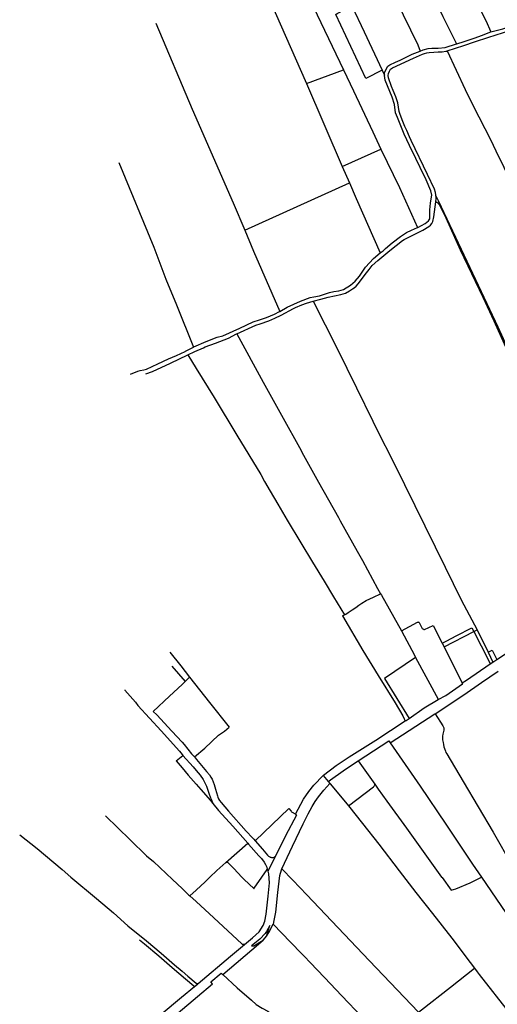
# Model space of a CAD drawing. Header units: inches. Extents: x 210911 to 224988, y 571697 to 586201.
# Tile 31 of 256: x 211771 to 212444, y 575321 to 576708. Entities that reach past the tile are written whole.
import ezdxf

# ---------------------------------------------------------------- set-up
doc = ezdxf.new("R2010")
doc.units = ezdxf.units.IN
doc.header["$MEASUREMENT"] = 0

msp = doc.modelspace()

# ---------------------------------------------------------------- linework, layer by layer
for points in [[(212314.255, 576932.901), (212355.103, 576851.141), (212388.415, 576785.388), (212427.565, 576706.634), (212434.93, 576690.77)], [(212120.401, 576863.55), (212136.877, 576826.829), (212227.558, 576637.095)], [(212096.097, 576798.346), (212175.07, 576617.997)], [(212326.404, 576796.599), (212367.212, 576712.609), (212386.511, 576673.96)], [(212282.029, 576776.524), (212301.093, 576736.201), (212331.934, 576672.62), (212335.51, 576663.6)], [(212281.743, 576636.9), (212258.999, 576625.005), (212216.494, 576715.368), (212218.217, 576716.74), (212239.219, 576727.516)], [(212239.219, 576727.516), (212256.652, 576690.995), (212281.743, 576636.9)], [(212434.93, 576690.77), (212451.8, 576694.93), (212455.719, 576696.709), (212461.53, 576700.2), (212464.159, 576701.06), (212484.208, 576708.009)], [(211963.033, 576703.064), (212014.407, 576582.037), (212072.118, 576449.831), (212088.356, 576411.232)], [(212373.559, 576663.946), (212397, 576671.75), (212411.98, 576676.78), (212432.12, 576683.52), (212440.93, 576686.36), (212452.77, 576689.85), (212463.24, 576693.63), (212463.775, 576693.834)], [(212386.511, 576673.96), (212386.82, 576674.06), (212397.2, 576677.2), (212412.79, 576682.33), (212421.909, 576685.49), (212434.93, 576690.77)], [(212335.51, 576663.6), (212339.621, 576665.687)], [(212339.621, 576665.687), (212346.62, 576667.55), (212351.52, 576667.86), (212360.6, 576667.81), (212370.48, 576668.75), (212386.511, 576673.96)], [(212341.64, 576660.53), (212344.8, 576661.25), (212348.03, 576661.82), (212354.39, 576662.26), (212360.68, 576662.53), (212366.45, 576662.64), (212371.68, 576663.41), (212373.06, 576663.78), (212373.559, 576663.946)], [(212373.559, 576663.946), (212398.55, 576609.69), (212409.96, 576586.6)], [(212285.019, 576629.994), (212285.1, 576633.18), (212286.85, 576637.39), (212289.85, 576642.31), (212292.53, 576644.42), (212300.57, 576647.94), (212307.27, 576650.8), (212323.969, 576659.56), (212335.51, 576663.6)], [(212357.577, 576459.628), (212357.36, 576461.29), (212356.72, 576464.5), (212355.28, 576468.96), (212345.64, 576489.7), (212322.82, 576537.54), (212320.22, 576543.14), (212316.39, 576551.63), (212313.84, 576557.52), (212310.03, 576566.72), (212306.74, 576575.58), (212305.84, 576578.5), (212303.79, 576590.89), (212302.17, 576596.66), (212301.26, 576599.46), (212297.4, 576608.08), (212294.97, 576613.88), (212290.78, 576625.89), (212290.19, 576629.15), (212290.57, 576632.27), (212291.93, 576635.46), (212293.55, 576638.18), (212296.23, 576640.14), (212325.8, 576653.8), (212338.69, 576659.58), (212341.64, 576660.53)], [(212175.07, 576617.997), (212227.558, 576637.095)], [(212227.558, 576637.095), (212241.506, 576607.913), (212268.472, 576549.995), (212280.063, 576525.616)], [(212281.743, 576636.9), (212285.019, 576629.994)], [(212349.97, 576449.57), (212350.94, 576455.64), (212351.67, 576460.87), (212350.3, 576466.89), (212343.75, 576482.34), (212335.49, 576499.53), (212329.369, 576512.37), (212320.339, 576530.51), (212312.79, 576546.5), (212303.26, 576570.08), (212300.48, 576576.88), (212299.05, 576588.629), (212295.74, 576598.74), (212285.8, 576622.94), (212285, 576629.269), (212285.019, 576629.994)], [(212175.07, 576617.997), (212225.614, 576501.133)], [(212409.96, 576586.6), (212434.14, 576539.19)], [(212434.14, 576539.19), (212441.852, 576523.291)], [(212225.614, 576501.133), (212280.063, 576525.616)], [(212280.063, 576525.616), (212306.098, 576471.442), (212331.733, 576415.138)], [(212441.852, 576523.291), (212453.15, 576500), (212477.59, 576449.72), (212501.9, 576401.73), (212515.424, 576372.172)], [(211911.225, 576506.951), (211960.13, 576387.436), (211977.259, 576342.485), (211992.231, 576306.073), (212015.936, 576246.476)], [(212225.614, 576501.133), (212235.614, 576477.946)], [(212088.356, 576411.232), (212235.614, 576477.946)], [(212235.614, 576477.946), (212244.993, 576456.172), (212279.169, 576379.37)], [(212357.166, 576451.351), (212357.65, 576455.44), (212357.78, 576458.07), (212357.577, 576459.628)], [(212357.577, 576459.628), (212360.576, 576453.296), (212421.314, 576325.061), (212444.504, 576275.104), (212452.419, 576258.691), (212489.015, 576180.243), (212507.308, 576139.493), (212524.921, 576101.422), (212536.77, 576077.071)], [(212331.733, 576415.138), (212331.99, 576415.249), (212342.47, 576420.609), (212347.13, 576424.56), (212348.86, 576427.4), (212349.1, 576433.86), (212349.129, 576439.82), (212349.97, 576449.57)], [(212354.64, 576429.99), (212357.166, 576451.351)], [(212357.166, 576451.351), (212357.97, 576451.16)], [(212357.97, 576451.16), (212358.85, 576450.72), (212360.21, 576449.83), (212361.92, 576447.44), (212371.67, 576428.84), (212391.83, 576383.55), (212423.34, 576316.99), (212438.88, 576283.72), (212453.66, 576251.34), (212458.85, 576240.19), (212483.11, 576189.15), (212495.31, 576162), (212521.17, 576107.69), (212546.39, 576053.86), (212556.53, 576030.4), (212569.61, 576001.6), (212589.12, 575959.2), (212595.09, 575946.39), (212609.262, 575918.076)], [(212240.09, 576328.51), (212242.36, 576330.25), (212244.99, 576332.47), (212248.22, 576335.67), (212259.62, 576351.16), (212263.49, 576356.2), (212267.83, 576361.39), (212275.88, 576368.57), (212292.44, 576382.82), (212310.28, 576396.97), (212312.57, 576398.39), (212338.98, 576411.61), (212347.39, 576416.66), (212349.8, 576418.48), (212351.84, 576420.85), (212353.25, 576423.67), (212354.64, 576429.99)], [(212279.169, 576379.37), (212283.41, 576382.52), (212286.64, 576385.51), (212295.71, 576393.48), (212307.47, 576402.42), (212316.29, 576408.239), (212322.999, 576411.349), (212331.733, 576415.138)], [(212088.356, 576411.232), (212100.693, 576381.907), (212137.695, 576296.88)], [(212237.22, 576333.88), (212244, 576339.64), (212249.86, 576346.62), (212258.41, 576359.45), (212269.8, 576371.55), (212279.169, 576379.37)], [(212137.695, 576296.88), (212147.94, 576302.94), (212166.84, 576311.319), (212180.62, 576316.56), (212185.73, 576317.53), (212193.59, 576319.1), (212207.65, 576323.769), (212213.62, 576325.04), (212220.98, 576326.12), (212227.53, 576327.62), (212237.22, 576333.88)], [(212184.547, 576311.19), (212195.34, 576314.19), (212205.78, 576316.92), (212223.61, 576320.63), (212226.84, 576321.53), (212229.99, 576322.73), (212235.93, 576325.75), (212240.09, 576328.51)], [(212077.162, 576265.502), (212103.84, 576277.33), (212109.89, 576279.61), (212122.39, 576283.78), (212130.71, 576287.25), (212139.57, 576291.53), (212156.78, 576300.82), (212159.6, 576302.22), (212168.84, 576306.29), (212175.12, 576308.71), (212184.547, 576311.19)], [(212184.547, 576311.19), (212218.39, 576244.47), (212245.63, 576189.33), (212268.78, 576142.06)], [(212081.46, 576273.52), (212100.129, 576282.32), (212109.05, 576285.25), (212119.019, 576288.37), (212130.16, 576292.86), (212137.27, 576296.629), (212137.695, 576296.88)], [(212008.151, 576235.812), (212017.92, 576240.56), (212029.99, 576245.78), (212032.65, 576246.96), (212046.96, 576252.14), (212065.31, 576259.37), (212076.73, 576265.31)], [(212015.936, 576246.476), (212016.559, 576246.799), (212033.92, 576254.49), (212049.579, 576260.5), (212057.6, 576262.54), (212081.46, 576273.52)], [(212076.73, 576265.31), (212077.162, 576265.502)], [(212077.162, 576265.502), (212114.3, 576197.23), (212142.46, 576146.41), (212165.17, 576105.07)], [(211927.48, 576208.72), (211937.83, 576212.61), (211941.07, 576213.87), (211945.98, 576214.51), (211949.909, 576215.66), (211965.84, 576222.84), (211980.83, 576230.01), (211992.01, 576234.81), (212004.55, 576240.58), (212004.85, 576240.73), (212015.936, 576246.476)], [(211948.89, 576209.09), (211958.3, 576212.16), (211983.73, 576224.17), (212008.151, 576235.812)], [(212008.151, 576235.812), (212020, 576216.28), (212045.12, 576175.65), (212077.07, 576122.71), (212110.75, 576067.35)], [(212268.78, 576142.06), (212273.52, 576132.59), (212299.083, 576081.749)], [(212165.17, 576105.07), (212171.18, 576094.39)], [(212171.18, 576094.39), (212192.14, 576056.14), (212220.21, 576006.36), (212222.754, 576001.698), (212246.77, 575959.2), (212254.27, 575945.75), (212275.09, 575906.7), (212279.641, 575899.113)], [(212299.083, 576081.749), (212370.45, 575936.67)], [(212110.75, 576067.35), (212115.925, 576057.38), (212123.918, 576043.886), (212134.971, 576025.572), (212148.163, 576002.894), (212167.402, 575970.937), (212183.71, 575943.716), (212199.973, 575916.747), (212213.383, 575894.613), (212228.535, 575869.414)], [(212370.45, 575936.67), (212393.15, 575890.58), (212415.639, 575848.24)], [(212233.87, 575872.75), (212239.72, 575876.45), (212244.73, 575879.93), (212248.94, 575882.94), (212253.29, 575885.9), (212259.38, 575889.43), (212269.53, 575894.41), (212279.641, 575899.113)], [(212279.641, 575899.113), (212280.77, 575897.23), (212308.834, 575847.028)], [(212225.96, 575868.03), (212228.535, 575869.414)], [(212225.96, 575868.03), (212254.7, 575819.09), (212276.21, 575783.88), (212299.89, 575745.44), (212310.76, 575726.96), (212312.88, 575723.04), (212314.392, 575719.91)], [(212228.535, 575869.414), (212230.605, 575870.526), (212233.87, 575872.75)], [(212308.834, 575847.028), (212331.68, 575859.06), (212332.35, 575859.26), (212332.77, 575859.36), (212333.13, 575859.29), (212333.47, 575859.08), (212333.69, 575858.77), (212338.29, 575850.24), (212339.85, 575849), (212340.5, 575848.84), (212340.98, 575848.82), (212341.4, 575848.83), (212353.579, 575854.452)], [(212308.834, 575847.028), (212327.24, 575812.75), (212328.82, 575809.52)], [(212353.579, 575854.452), (212366.343, 575829.362)], [(212366.343, 575829.362), (212372.68, 575832.698), (212386.148, 575839.746), (212408.279, 575851.33)], [(212369.01, 575824.12), (212411.067, 575845.874)], [(212408.279, 575851.33), (212411.067, 575845.874)], [(212411.067, 575845.874), (212415.639, 575848.24)], [(212411.067, 575845.874), (212421.297, 575825.855)], [(212415.639, 575848.24), (212430.948, 575816.835)], [(212443.217, 575806.452), (212461.17, 575818.19), (212504.386, 575846.948)], [(212366.343, 575829.362), (212369.01, 575824.12)], [(212369.01, 575824.12), (212381.452, 575799.664), (212394.612, 575773.725)], [(212421.297, 575825.855), (212428.517, 575811.174), (212433.928, 575800.238)], [(212430.948, 575816.835), (212436.528, 575819.639), (212443.217, 575806.452)], [(211982.603, 575816.913), (211998.19, 575797.434), (212010.692, 575781.531)], [(212328.82, 575809.52), (212285.09, 575779.75), (212319.69, 575723.53)], [(212328.82, 575809.52), (212360.441, 575750.603), (212360.63, 575750.25)], [(212430.948, 575816.835), (212437.8, 575802.91)], [(212437.8, 575802.91), (212443.217, 575806.452)], [(211985.509, 575796.889), (212004.181, 575775.368)], [(212356.203, 575730.08), (212396.77, 575756.89), (212421.76, 575773.9), (212445.067, 575790.24)], [(212394.612, 575773.725), (212400.59, 575777.23), (212433.928, 575800.238)], [(212433.928, 575800.238), (212437.8, 575802.91)], [(212004.181, 575775.368), (212005.265, 575776.394), (212010.692, 575781.531)], [(212010.692, 575781.531), (212038.696, 575745.91), (212066.162, 575711.366)], [(211919.33, 575763.52), (211919.66, 575763.12), (211934.35, 575746.24), (211937.67, 575741.77), (211970.43, 575706.11), (211996.39, 575677.44), (212000, 575672.55)], [(211959.508, 575733.441), (211982.39, 575754.73), (212000, 575771.41)], [(212000, 575771.41), (212004.181, 575775.368)], [(212360.63, 575750.25), (212371.28, 575755.92), (212395.1, 575772.23), (212395.276, 575772.39), (212394.612, 575773.725)], [(212319.69, 575723.53), (212341.18, 575738.39), (212360.63, 575750.25)], [(211959.508, 575733.441), (211964.39, 575728.41), (211985.63, 575705.64), (212000, 575690.05)], [(212292.98, 575688.85), (212355.9, 575729.88), (212356.203, 575730.08)], [(212314.392, 575719.91), (212315.48, 575720.62), (212319.69, 575723.53)], [(212356.203, 575730.08), (212367.27, 575712.79), (212368.07, 575711.2), (212368.54, 575710.08), (212368.74, 575708.59), (212368.6, 575706.91), (212368.04, 575705.17), (212367.34, 575701.32), (212366.9, 575698.57), (212366.74, 575695.62), (212366.97, 575693.1), (212367.48, 575689.64), (212368.05, 575686.5), (212368.82, 575683.37), (212369.55, 575680.9), (212370.83, 575677.42), (212371.69, 575675.34), (212372.66, 575673.39), (212395.85, 575634.55), (212438.12, 575563.07), (212465.07, 575516.41), (212488.27, 575477.54)], [(212017.487, 575669.537), (212031.93, 575681.77), (212051.43, 575699.8), (212059.63, 575705.67), (212066.162, 575711.366)], [(212235.34, 575669.51), (212272.69, 575692.7), (212314.392, 575719.91)], [(212000, 575690.05), (212002.88, 575686.92), (212013.18, 575673.45), (212017.487, 575669.537)], [(212248.24, 575663.75), (212290.98, 575691.96), (212292.98, 575688.85)], [(212292.98, 575688.85), (212335.282, 575627.935), (212371.61, 575574.521), (212409.218, 575518.088)], [(211991.498, 575663.562), (212001.27, 575671.142)], [(212000, 575672.55), (212001.27, 575671.142)], [(212001.27, 575671.142), (212015.59, 575655.27), (212020, 575649.89), (212025.65, 575643.41), (212029.67, 575637.54), (212032.24, 575632.92), (212034.37, 575628.1), (212037.61, 575618.06), (212039.97, 575611.69), (212041.38, 575608.74), (212043.46, 575603.47)], [(212017.487, 575669.537), (212020.32, 575665.53), (212034.53, 575648.77), (212038.44, 575643.89), (212040.72, 575640.53), (212042.43, 575637.96), (212045.23, 575630.16), (212047.08, 575623.73), (212049.77, 575614.34), (212050.54, 575612.47), (212051.42, 575610.2), (212052.73, 575607.71), (212054.99, 575604.89), (212065.51, 575592.9), (212090.52, 575564.69), (212094.29, 575560.27), (212094.8, 575559.63), (212095.3, 575559.1), (212100.95, 575553.505), (212102.98, 575551.098)], [(212198.835, 575642.853), (212199.39, 575643.43), (212217.09, 575657.3), (212235.34, 575669.51)], [(211991.498, 575663.562), (212000, 575653.67)], [(212000, 575653.67), (212008.77, 575643.47), (212020, 575630.79), (212026.63, 575623.1), (212039.95, 575607.73), (212043.46, 575603.47)], [(212205.85, 575634.75), (212229.96, 575652.09), (212247.922, 575663.547)], [(212247.922, 575663.547), (212247.932, 575663.553), (212248.24, 575663.75)], [(212247.922, 575663.547), (212271.69, 575630.65)], [(212159.559, 575588.52), (212171.17, 575609.52), (212178.58, 575620.54), (212185.7, 575629.21), (212198.835, 575642.853)], [(212198.835, 575642.853), (212205.85, 575634.75)], [(212140.5, 575511.474), (212155.59, 575543.26), (212170.42, 575574.78), (212177.6, 575588.92), (212183.22, 575599.55), (212187.56, 575606.3), (212191.99, 575612.91), (212199.55, 575622.2), (212208.269, 575631.885)], [(212205.85, 575634.75), (212208.3, 575631.92), (212208.269, 575631.885)], [(212208.269, 575631.885), (212208.67, 575631.47), (212232.42, 575602.78), (212234.532, 575600.112)], [(212234.532, 575600.112), (212269.42, 575627.03), (212270.39, 575628.02), (212271.12, 575628.89), (212271.46, 575629.38), (212271.7, 575629.97), (212271.69, 575630.65)], [(212271.69, 575630.65), (212276.1, 575623.77)], [(212276.1, 575623.77), (212288.59, 575606.97), (212316.17, 575568.92), (212365.44, 575500), (212366.06, 575499.12), (212379.199, 575481.27)], [(212043.46, 575603.47), (212051.39, 575593.79), (212071.38, 575571.76), (212092.579, 575547.53)], [(212102.98, 575551.098), (212150.377, 575596.375)], [(212150.377, 575596.375), (212153.71, 575592.77), (212154.33, 575591.79), (212155.01, 575591.2), (212159.07, 575588.87), (212159.559, 575588.52)], [(212234.532, 575600.112), (212254.19, 575575.28), (212277.07, 575546.2), (212305.87, 575508.89), (212329.27, 575478.24), (212352.78, 575448.44), (212379.79, 575414.03), (212405.82, 575379.7), (212411.862, 575371.417)], [(211892.09, 575586.351), (211926.97, 575552.46), (211950.08, 575530.05), (211959.81, 575521.92), (211986.6, 575496.7), (212000, 575483.94)], [(212145.96, 575558.46), (212161.502, 575587.619)], [(212159.559, 575588.52), (212159.95, 575588.24), (212161.502, 575587.619)], [(211771.408, 575559.469), (211795.89, 575540.36), (211831.02, 575510.42), (211843.49, 575500), (211879.48, 575469.92), (211903.31, 575449.4), (211923.54, 575431.09), (211950.18, 575409.86), (211970.81, 575392.9), (211989.21, 575376.38), (212000, 575367.19), (212008.13, 575360.26), (212020, 575350.61), (212020.52, 575350.16), (212021, 575349.98), (212021.54, 575349.91), (212022.3, 575349.88), (212022.697, 575350.077)], [(212131.598, 575529.298), (212134.23, 575534.57), (212145.96, 575558.46)], [(212061.9, 575520.65), (212092.579, 575547.53)], [(212092.579, 575547.53), (212093.76, 575546.18), (212107.92, 575529.64), (212111.85, 575525.88), (212115.42, 575521.07), (212117.52, 575517.69), (212119.44, 575513.8), (212119.91, 575510.8)], [(212102.98, 575551.098), (212113.073, 575539.132), (212120.569, 575530.683), (212121.688, 575529.516), (212122.639, 575528.797), (212123.412, 575528.304), (212123.998, 575528.078), (212125.001, 575527.832), (212125.89, 575527.699), (212126.796, 575527.615), (212128.11, 575527.59), (212129.558, 575527.906), (212131.598, 575529.298)], [(212121.06, 575508.19), (212131.598, 575529.298)], [(212039.36, 575500), (212048.82, 575509.19), (212061.9, 575520.65)], [(212061.9, 575520.65), (212062.25, 575520.83), (212062.92, 575521.03), (212063.48, 575521.01), (212064.17, 575520.86), (212072.82, 575512.05), (212084.33, 575500)], [(212409.218, 575518.088), (212421.639, 575499.851)], [(212011.128, 575473.414), (212020, 575481.52), (212032.36, 575493.2), (212039.36, 575500)], [(212084.33, 575500), (212087.48, 575496.69), (212100.99, 575483.88), (212101.34, 575483.89), (212101.65, 575484.16), (212112.51, 575500)], [(212088.093, 575405.14), (212099.29, 575414.49), (212108.43, 575422.97), (212114.08, 575431.7), (212116.69, 575437.86), (212118.26, 575447.51), (212121.4, 575473.17), (212123.29, 575491.95), (212122.23, 575504.55), (212121.06, 575508.19)], [(212112.51, 575500), (212119.91, 575510.8)], [(212119.91, 575510.8), (212121.06, 575508.19)], [(212128.525, 575433.542), (212128.65, 575433.78), (212129.75, 575438.57), (212131.99, 575450.35), (212134.95, 575478.13), (212137.5, 575502.36), (212139.9, 575510.21)], [(212139.9, 575510.21), (212140.5, 575511.474)], [(212140.5, 575511.474), (212155.817, 575495.716), (212175.561, 575474.915), (212263.618, 575382.204), (212332.931, 575309.613)], [(212385.41, 575483.44), (212405.63, 575491.84), (212421.639, 575499.851)], [(212421.639, 575499.851), (212462.854, 575439.334), (212517.728, 575358.551)], [(212000, 575483.94), (212009.77, 575474.63), (212011.128, 575473.414)], [(212011.128, 575473.414), (212020, 575465.47), (212044.98, 575442.64), (212083.99, 575405.9), (212084.86, 575405.54), (212085.54, 575405.44), (212086.25, 575405.25), (212086.83, 575405.19), (212088.093, 575405.14)], [(212379.199, 575481.27), (212385.41, 575483.44)], [(212123.452, 575431.497), (212118.934, 575423.273), (212117.104, 575420.53), (212109.711, 575412.415), (212097.752, 575402.991), (212101.175, 575402.854), (212114.089, 575411.16)], [(212118.722, 575416.522), (212119.82, 575417.88), (212122.32, 575421.74), (212128.525, 575433.542)], [(212118.722, 575416.522), (212123.452, 575431.497)], [(212128.525, 575433.542), (212152.78, 575408.22), (212168.87, 575391.81), (212171.51, 575389.09), (212172.33, 575388.08), (212180.36, 575379.7), (212200.6, 575358.55), (212224.9, 575332.77), (212253.63, 575302.76), (212283.992, 575271.221)], [(212114.089, 575411.16), (212116.96, 575414.34), (212118.722, 575416.522)], [(211939.933, 575411.633), (211947.044, 575405.966), (211967.554, 575389.105), (211985.925, 575372.611), (212004.929, 575356.419), (212016.839, 575346.737), (212017.73, 575345.965)], [(212022.697, 575350.077), (212068.2, 575388.53), (212088.093, 575405.14)], [(212057.596, 575362.734), (212107.77, 575405.23), (212114.089, 575411.16)], [(212021.94, 575331.7), (212043.09, 575349.51), (212040.61, 575352.4), (212055.08, 575364.71), (212057.32, 575362.5), (212057.596, 575362.734)], [(212057.596, 575362.734), (212077.42, 575343.73), (212097.58, 575326.28), (212104.26, 575320.57), (212112.7, 575315.15), (212120.69, 575311), (212123.202, 575309.238), (212122.71, 575308.19), (212121.34, 575306.01), (212120.42, 575305.2), (212091.62, 575280.7), (212087.47, 575277.4), (212058.32, 575252.981)], [(212332.931, 575309.613), (212337.111, 575312.891), (212378.163, 575344.967), (212411.862, 575371.417)], [(212411.862, 575371.417), (212415.47, 575366.47), (212418.56, 575362.61), (212461.32, 575308.17), (212487.31, 575275.78)], [(211970.424, 575306.904), (211999.27, 575330.76), (212017.73, 575345.965)], [(212017.73, 575345.965), (212021.73, 575349.26), (212022.697, 575350.077)], [(211994.389, 575308.497), (211994.74, 575308.78), (212021.94, 575331.7)]]:
    msp.add_lwpolyline(points)

doc.saveas('drawing.dxf')
